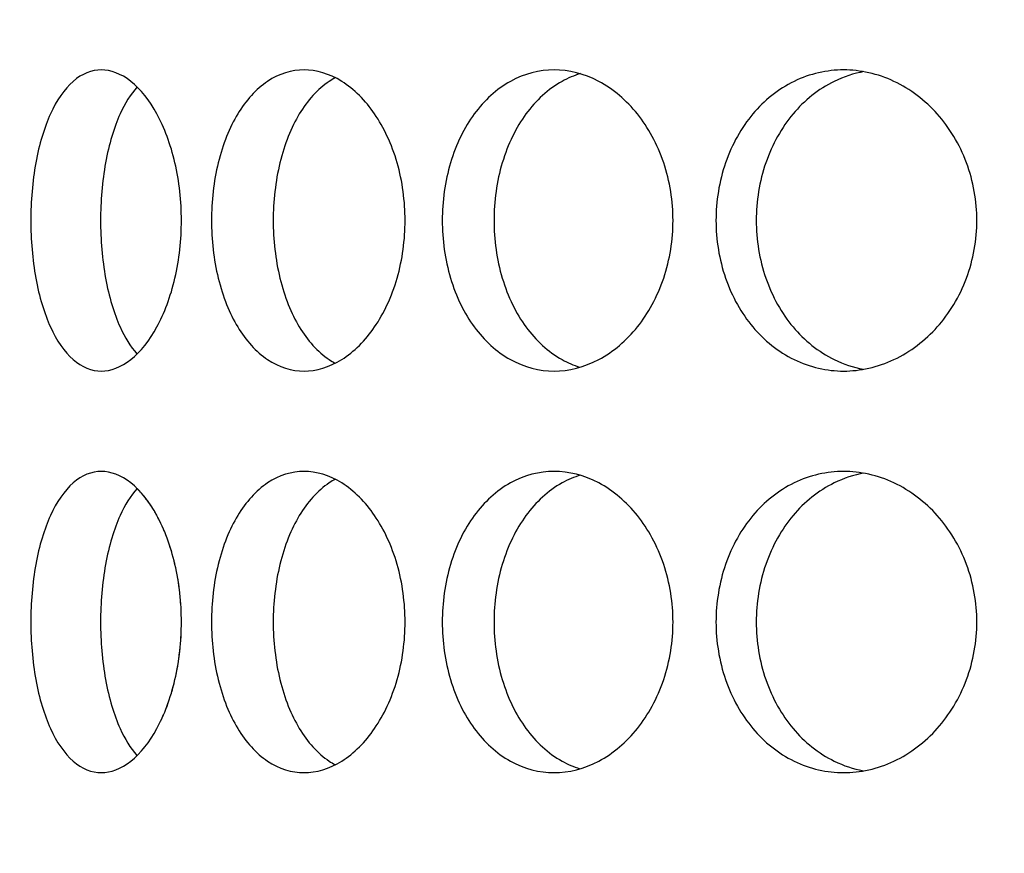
# Model space of a CAD drawing. Header units: millimetres. Extents: x 18 to 610, y -123 to 280.
# Tile 13 of 87: x 168.82 to 171.27, y 104.53 to 106.61. Entities that reach past the tile are written whole.
import ezdxf

# ---------------------------------------------------------------- set-up
doc = ezdxf.new("R2010")
doc.units = ezdxf.units.MM
doc.linetypes.add('SOLID', pattern=[0])
doc.styles.add('Arial', font='Arial.ttf', dxfattribs={"height": 5})
doc.dimstyles.get("Standard").update_dxf_attribs({"dimtxt": 5, "dimasz": 5, "dimexe": 0.18, "dimexo": 0.0625, "dimgap": 0.09, "dimtad": 0, "dimtih": 1, "dimtoh": 1, "dimdec": 4, "dimzin": 0, "dimdsep": 46, "dimtxsty": 'Arial', "dimcen": 0.09, "dimadec": 0, "dimazin": 0, "dimtfac": 1, "dimtdec": 4, "dimtofl": 0, "dimtmove": 0, "dimatfit": 3, "dimfxl": 0, "dimtolj": 1, "dimtzin": 0, "dimarcsym": 0})

# ---------------------------------------------------------------- blocks, each defined once
blk = doc.blocks.new('*D12')
at = {"color": 0, "lineweight": -2}
for p, q in [((161.3974, 270.3856), (53.8673, 270.3856)), ((55.2673, 59.0856), (55.2673, 265.3856)), ((173.3974, 54.0856), (53.8673, 54.0856))]:
    blk.add_line(p, q, dxfattribs=at)
at = {"color": 0}
for points in [[(56.1006, 265.3856), (54.4339, 265.3856), (55.2673, 270.3856)], [(54.4339, 59.0856), (56.1006, 59.0856), (55.2673, 54.0856)]]:
    blk.add_solid(points, dxfattribs=at)
at = {"layer": 'Defpoints', "color": 0}
for p in [(55.2673, 270.3856), (161.3974, 270.3856), (173.3974, 54.0856)]:
    blk.add_point(p, dxfattribs=at)
at = {"color": 0, "lineweight": 9, "insert": (50.2148, 162.2356), "char_height": 5, "attachment_point": 5, "rotation": 90, "style": 'Arial'}
blk.add_mtext('\\A1;216.3', dxfattribs=at)
blk = doc.blocks.new('BlockOfViews_6')
at = {"linetype": 'SOLID', "lineweight": 30, "extrusion": (0, 0, -1)}
blk.add_circle((-173.3974, 121.7856, -101.725), 39, dxfattribs=at)
at = {"linetype": 'SOLID', "lineweight": 30}
blk.add_circle((173.3974, 121.7856, 99.225), 36.115, dxfattribs=at)
at = {"linetype": 'SOLID', "lineweight": 9, "extrusion": (0, 0, -1)}
blk.add_arc((-173.3974, 121.7856, -99.225), 37.59, 265, 175, dxfattribs=at)
at = {"linetype": 'SOLID', "lineweight": 30, "extrusion": (0, 0, -1)}
blk.add_arc((-173.3974, 121.7856, -56.71), 27.1, 119.86988, 60.13012, dxfattribs=at)
at = {"linetype": 'SOLID', "lineweight": 30}
for points, knots in [([(168.8486, 106.1106, 37.6683), (168.8486, 106.1577, 37.6683), (168.8527, 106.208, 37.6768), (168.8695, 106.3003, 37.7113), (168.8823, 106.3425, 37.7372), (168.9126, 106.4091, 37.7966), (168.9321, 106.4379, 37.834), (168.976, 106.4762, 37.9153), (169.0005, 106.4856, 37.9592), (169.0476, 106.4856, 38.0408), (169.0733, 106.4762, 38.0839), (169.1218, 106.4379, 38.1626), (169.1445, 106.4091, 38.1982), (169.1808, 106.3425, 38.2541), (169.1968, 106.3003, 38.2782), (169.2182, 106.208, 38.31), (169.2236, 106.1577, 38.3178), (169.2236, 106.0635, 38.3178), (169.2182, 106.0133, 38.31), (169.1968, 105.9209, 38.2782), (169.1808, 105.8787, 38.2541), (169.1445, 105.8122, 38.1982), (169.1218, 105.7833, 38.1626), (169.0733, 105.745, 38.0839), (169.0476, 105.7356, 38.0408), (169.0005, 105.7356, 37.9592), (168.976, 105.745, 37.9153), (168.9321, 105.7833, 37.834), (168.9126, 105.8122, 37.7966), (168.8823, 105.8787, 37.7372), (168.8695, 105.9209, 37.7113), (168.8527, 106.0133, 37.6768), (168.8486, 106.0635, 37.6683), (168.8486, 106.1106, 37.6683)], [0, 0, 0, 0, 0.141313, 0.141313, 0.282627, 0.282627, 0.42394, 0.42394, 0.565253, 0.565253, 0.706567, 0.706567, 0.84788, 0.84788, 0.989193, 0.989193, 1.130507, 1.130507, 1.27182, 1.27182, 1.413133, 1.413133, 1.554447, 1.554447, 1.69576, 1.69576, 1.837073, 1.837073, 1.978386, 1.978386, 2.1197, 2.1197, 2.261013, 2.261013, 2.261013, 2.261013]), ([(169.2985, 106.1106, 38.4249), (169.2985, 106.1577, 38.4249), (169.304, 106.208, 38.4325), (169.3266, 106.3003, 38.4635), (169.3437, 106.3425, 38.4869), (169.3839, 106.4091, 38.5401), (169.4095, 106.4379, 38.5736), (169.4669, 106.4762, 38.6461), (169.4986, 106.4856, 38.685), (169.5592, 106.4856, 38.7572), (169.592, 106.4762, 38.7952), (169.6534, 106.4379, 38.8643), (169.682, 106.4091, 38.8954), (169.7274, 106.3425, 38.9441), (169.7474, 106.3003, 38.965), (169.774, 106.208, 38.9926), (169.7806, 106.1577, 38.9994), (169.7806, 106.0635, 38.9994), (169.774, 106.0133, 38.9926), (169.7474, 105.9209, 38.965), (169.7274, 105.8787, 38.9441), (169.682, 105.8122, 38.8954), (169.6534, 105.7833, 38.8643), (169.592, 105.745, 38.7952), (169.5592, 105.7356, 38.7572), (169.4986, 105.7356, 38.685), (169.4669, 105.745, 38.6461), (169.4095, 105.7833, 38.5736), (169.3839, 105.8122, 38.5401), (169.3437, 105.8787, 38.4869), (169.3266, 105.9209, 38.4635), (169.304, 106.0133, 38.4325), (169.2985, 106.0635, 38.4249), (169.2985, 106.1106, 38.4249)], [0, 0, 0, 0, 0.141313, 0.141313, 0.282627, 0.282627, 0.42394, 0.42394, 0.565253, 0.565253, 0.706567, 0.706567, 0.84788, 0.84788, 0.989193, 0.989193, 1.130507, 1.130507, 1.27182, 1.27182, 1.413133, 1.413133, 1.554447, 1.554447, 1.69576, 1.69576, 1.837073, 1.837073, 1.978386, 1.978386, 2.1197, 2.1197, 2.261013, 2.261013, 2.261013, 2.261013]), ([(169.8731, 106.1106, 39.0918), (169.8731, 106.1577, 39.0918), (169.8798, 106.208, 39.0984), (169.9074, 106.3003, 39.125), (169.9283, 106.3425, 39.145), (169.9771, 106.4091, 39.1905), (170.0082, 106.4379, 39.219), (170.0773, 106.4762, 39.2804), (170.1153, 106.4856, 39.3133), (170.1874, 106.4856, 39.3738), (170.2264, 106.4762, 39.4055), (170.2989, 106.4379, 39.4629), (170.3323, 106.4091, 39.4886), (170.3856, 106.3425, 39.5287), (170.4089, 106.3003, 39.5458), (170.4399, 106.208, 39.5684), (170.4476, 106.1577, 39.5739), (170.4476, 106.0635, 39.5739), (170.4399, 106.0133, 39.5684), (170.4089, 105.9209, 39.5458), (170.3856, 105.8787, 39.5287), (170.3323, 105.8122, 39.4886), (170.2989, 105.7833, 39.4629), (170.2264, 105.745, 39.4055), (170.1874, 105.7356, 39.3738), (170.1153, 105.7356, 39.3133), (170.0773, 105.745, 39.2804), (170.0082, 105.7833, 39.219), (169.9771, 105.8122, 39.1905), (169.9283, 105.8787, 39.145), (169.9074, 105.9209, 39.125), (169.8798, 106.0133, 39.0984), (169.8731, 106.0635, 39.0918), (169.8731, 106.1106, 39.0918)], [0, 0, 0, 0, 0.141313, 0.141313, 0.282627, 0.282627, 0.42394, 0.42394, 0.565253, 0.565253, 0.706567, 0.706567, 0.84788, 0.84788, 0.989193, 0.989193, 1.130507, 1.130507, 1.27182, 1.27182, 1.413133, 1.413133, 1.554447, 1.554447, 1.69576, 1.69576, 1.837073, 1.837073, 1.978386, 1.978386, 2.1197, 2.1197, 2.261013, 2.261013, 2.261013, 2.261013]), ([(170.217, 106.4764, 39.1366), (170.2014, 106.4717, 39.1231), (170.1861, 106.4652, 39.1096), (170.1368, 106.4379, 39.0657), (170.1058, 106.4091, 39.0371), (170.0571, 106.3425, 38.9915), (170.0363, 106.3003, 38.9715), (170.0087, 106.208, 38.9448), (170.002, 106.1577, 38.9382), (170.002, 106.1106, 38.9382)], [1.77681, 1.77681, 1.77681, 1.77681, 1.8371343, 1.8371343, 1.9784523, 1.9784523, 2.1197704, 2.1197704, 2.2610885, 2.2610885, 2.2610885, 2.2610885]), ([(170.5546, 106.1106, 39.6489), (170.5546, 106.1577, 39.6489), (170.5624, 106.208, 39.6542), (170.5943, 106.3003, 39.6756), (170.6183, 106.3425, 39.6917), (170.6742, 106.4091, 39.728), (170.7098, 106.4379, 39.7507), (170.7885, 106.4762, 39.7991), (170.8316, 106.4856, 39.8249), (170.9132, 106.4856, 39.872), (170.9571, 106.4762, 39.8965), (171.0384, 106.4379, 39.9404), (171.0759, 106.4091, 39.9599), (171.1353, 106.3425, 39.9901), (171.1612, 106.3003, 40.0029), (171.1956, 106.208, 40.0198), (171.2042, 106.1577, 40.0239), (171.2042, 106.0635, 40.0239), (171.1956, 106.0133, 40.0198), (171.1612, 105.9209, 40.0029), (171.1353, 105.8787, 39.9901), (171.0759, 105.8122, 39.9599), (171.0384, 105.7833, 39.9404), (170.9571, 105.745, 39.8965), (170.9132, 105.7356, 39.872), (170.8316, 105.7356, 39.8249), (170.7885, 105.745, 39.7991), (170.7098, 105.7833, 39.7507), (170.6742, 105.8122, 39.728), (170.6183, 105.8787, 39.6917), (170.5943, 105.9209, 39.6756), (170.5624, 106.0133, 39.6542), (170.5546, 106.0635, 39.6489), (170.5546, 106.1106, 39.6489)], [0, 0, 0, 0, 0.141313, 0.141313, 0.282627, 0.282627, 0.42394, 0.42394, 0.565253, 0.565253, 0.706567, 0.706567, 0.84788, 0.84788, 0.989193, 0.989193, 1.130507, 1.130507, 1.27182, 1.27182, 1.413133, 1.413133, 1.554447, 1.554447, 1.69576, 1.69576, 1.837073, 1.837073, 1.978386, 1.978386, 2.1197, 2.1197, 2.261013, 2.261013, 2.261013, 2.261013]), ([(170.9229, 106.4812, 39.6462), (170.8978, 106.4767, 39.6314), (170.8728, 106.4686, 39.6162), (170.8099, 106.4379, 39.5773), (170.7743, 106.4091, 39.5546), (170.7185, 106.3425, 39.5181), (170.6945, 106.3003, 39.502), (170.6627, 106.208, 39.4805), (170.6549, 106.1577, 39.4752), (170.6549, 106.1106, 39.4752)], [1.7521545, 1.7521545, 1.7521545, 1.7521545, 1.8371343, 1.8371343, 1.9784523, 1.9784523, 2.1197704, 2.1197704, 2.2610885, 2.2610885, 2.2610885, 2.2610885]), ([(169.6067, 106.4662, 38.5003), (169.6015, 106.4634, 38.4939), (169.5965, 106.4604, 38.4875), (169.5628, 106.4379, 38.4449), (169.5372, 106.4091, 38.4114), (169.4972, 106.3425, 38.3581), (169.4802, 106.3003, 38.3347), (169.4577, 106.208, 38.3036), (169.4522, 106.1577, 38.2959), (169.4522, 106.1106, 38.2959)], [1.8125878, 1.8125878, 1.8125878, 1.8125878, 1.8371343, 1.8371343, 1.9784523, 1.9784523, 2.1197704, 2.1197704, 2.2610885, 2.2610885, 2.2610885, 2.2610885]), ([(169.1133, 106.4432, 37.7484), (169.0971, 106.4252, 37.7179), (169.0827, 106.4018, 37.69), (169.0558, 106.3425, 37.637), (169.0431, 106.3003, 37.611), (169.0263, 106.208, 37.5765), (169.0223, 106.1577, 37.568), (169.0223, 106.1106, 37.568)], [1.8680864, 1.8680864, 1.8680864, 1.8680864, 1.9784523, 1.9784523, 2.1197704, 2.1197704, 2.2610885, 2.2610885, 2.2610885, 2.2610885]), ([(169.0223, 106.1106, 37.568), (169.0223, 106.0635, 37.568), (169.0263, 106.0133, 37.5765), (169.0431, 105.9209, 37.611), (169.0558, 105.8787, 37.637), (169.0826, 105.8197, 37.6897), (169.0967, 105.7966, 37.7173), (169.1127, 105.7786, 37.7474)], [0, 0, 0, 0, 0.1413181, 0.1413181, 0.2826362, 0.2826362, 0.3918286, 0.3918286, 0.3918286, 0.3918286]), ([(169.4522, 106.1106, 38.2959), (169.4522, 106.0635, 38.2959), (169.4577, 106.0133, 38.3036), (169.4802, 105.9209, 38.3347), (169.4972, 105.8787, 38.3581), (169.5372, 105.8122, 38.4114), (169.5628, 105.7833, 38.4449), (169.5963, 105.761, 38.4873), (169.6011, 105.7581, 38.4934), (169.606, 105.7554, 38.4995)], [0, 0, 0, 0, 0.1413181, 0.1413181, 0.2826362, 0.2826362, 0.4239542, 0.4239542, 0.4475241, 0.4475241, 0.4475241, 0.4475241]), ([(170.002, 106.1106, 38.9382), (170.002, 106.0635, 38.9382), (170.0087, 106.0133, 38.9448), (170.0363, 105.9209, 38.9715), (170.0571, 105.8787, 38.9915), (170.1058, 105.8122, 39.0371), (170.1368, 105.7833, 39.0657), (170.1855, 105.7563, 39.1091), (170.2003, 105.75, 39.1221), (170.2153, 105.7454, 39.1351)], [0, 0, 0, 0, 0.1413181, 0.1413181, 0.2826362, 0.2826362, 0.4239542, 0.4239542, 0.4820884, 0.4820884, 0.4820884, 0.4820884]), ([(170.6549, 106.1106, 39.4752), (170.6549, 106.0635, 39.4752), (170.6627, 106.0133, 39.4805), (170.6945, 105.9209, 39.502), (170.7185, 105.8787, 39.5181), (170.7743, 105.8122, 39.5546), (170.8099, 105.7833, 39.5773), (170.8724, 105.7529, 39.6159), (170.8969, 105.7449, 39.6308), (170.9215, 105.7403, 39.6454)], [0, 0, 0, 0, 0.1413181, 0.1413181, 0.2826362, 0.2826362, 0.4239542, 0.4239542, 0.5073058, 0.5073058, 0.5073058, 0.5073058]), ([(168.8486, 105.1106, 37.6683), (168.8486, 105.1577, 37.6683), (168.8527, 105.208, 37.6768), (168.8695, 105.3003, 37.7113), (168.8823, 105.3425, 37.7372), (168.9126, 105.4091, 37.7966), (168.9321, 105.4379, 37.834), (168.976, 105.4762, 37.9153), (169.0005, 105.4856, 37.9592), (169.0476, 105.4856, 38.0408), (169.0733, 105.4762, 38.0839), (169.1218, 105.4379, 38.1626), (169.1445, 105.4091, 38.1982), (169.1808, 105.3425, 38.2541), (169.1968, 105.3003, 38.2782), (169.2182, 105.208, 38.31), (169.2236, 105.1577, 38.3178), (169.2236, 105.0635, 38.3178), (169.2182, 105.0133, 38.31), (169.1968, 104.9209, 38.2782), (169.1808, 104.8787, 38.2541), (169.1445, 104.8122, 38.1982), (169.1218, 104.7833, 38.1626), (169.0733, 104.745, 38.0839), (169.0476, 104.7356, 38.0408), (169.0005, 104.7356, 37.9592), (168.976, 104.745, 37.9153), (168.9321, 104.7833, 37.834), (168.9126, 104.8122, 37.7966), (168.8823, 104.8787, 37.7372), (168.8695, 104.9209, 37.7113), (168.8527, 105.0133, 37.6768), (168.8486, 105.0635, 37.6683), (168.8486, 105.1106, 37.6683)], [0, 0, 0, 0, 0.141313, 0.141313, 0.282627, 0.282627, 0.42394, 0.42394, 0.565253, 0.565253, 0.706567, 0.706567, 0.84788, 0.84788, 0.989193, 0.989193, 1.130507, 1.130507, 1.27182, 1.27182, 1.413133, 1.413133, 1.554447, 1.554447, 1.69576, 1.69576, 1.837073, 1.837073, 1.978386, 1.978386, 2.1197, 2.1197, 2.261013, 2.261013, 2.261013, 2.261013]), ([(169.2985, 105.1106, 38.4249), (169.2985, 105.1577, 38.4249), (169.304, 105.208, 38.4325), (169.3266, 105.3003, 38.4635), (169.3437, 105.3425, 38.4869), (169.3839, 105.4091, 38.5401), (169.4095, 105.4379, 38.5736), (169.4669, 105.4762, 38.6461), (169.4986, 105.4856, 38.685), (169.5592, 105.4856, 38.7572), (169.592, 105.4762, 38.7952), (169.6534, 105.4379, 38.8643), (169.682, 105.4091, 38.8954), (169.7274, 105.3425, 38.9441), (169.7474, 105.3003, 38.965), (169.774, 105.208, 38.9926), (169.7806, 105.1577, 38.9994), (169.7806, 105.0635, 38.9994), (169.774, 105.0133, 38.9926), (169.7474, 104.9209, 38.965), (169.7274, 104.8787, 38.9441), (169.682, 104.8122, 38.8954), (169.6534, 104.7833, 38.8643), (169.592, 104.745, 38.7952), (169.5592, 104.7356, 38.7572), (169.4986, 104.7356, 38.685), (169.4669, 104.745, 38.6461), (169.4095, 104.7833, 38.5736), (169.3839, 104.8122, 38.5401), (169.3437, 104.8787, 38.4869), (169.3266, 104.9209, 38.4635), (169.304, 105.0133, 38.4325), (169.2985, 105.0635, 38.4249), (169.2985, 105.1106, 38.4249)], [0, 0, 0, 0, 0.141313, 0.141313, 0.282627, 0.282627, 0.42394, 0.42394, 0.565253, 0.565253, 0.706567, 0.706567, 0.84788, 0.84788, 0.989193, 0.989193, 1.130507, 1.130507, 1.27182, 1.27182, 1.413133, 1.413133, 1.554447, 1.554447, 1.69576, 1.69576, 1.837073, 1.837073, 1.978386, 1.978386, 2.1197, 2.1197, 2.261013, 2.261013, 2.261013, 2.261013]), ([(169.6067, 105.4662, 38.5003), (169.6015, 105.4634, 38.4939), (169.5965, 105.4604, 38.4875), (169.5628, 105.4379, 38.4449), (169.5372, 105.4091, 38.4114), (169.4972, 105.3425, 38.3581), (169.4802, 105.3003, 38.3347), (169.4577, 105.208, 38.3036), (169.4522, 105.1577, 38.2959), (169.4522, 105.1106, 38.2959)], [1.8125878, 1.8125878, 1.8125878, 1.8125878, 1.8371343, 1.8371343, 1.9784523, 1.9784523, 2.1197704, 2.1197704, 2.2610885, 2.2610885, 2.2610885, 2.2610885]), ([(169.8731, 105.1106, 39.0918), (169.8731, 105.1577, 39.0918), (169.8798, 105.208, 39.0984), (169.9074, 105.3003, 39.125), (169.9283, 105.3425, 39.145), (169.9771, 105.4091, 39.1905), (170.0082, 105.4379, 39.219), (170.0773, 105.4762, 39.2804), (170.1153, 105.4856, 39.3133), (170.1874, 105.4856, 39.3738), (170.2264, 105.4762, 39.4055), (170.2989, 105.4379, 39.4629), (170.3323, 105.4091, 39.4886), (170.3856, 105.3425, 39.5287), (170.4089, 105.3003, 39.5458), (170.4399, 105.208, 39.5684), (170.4476, 105.1577, 39.5739), (170.4476, 105.0635, 39.5739), (170.4399, 105.0133, 39.5684), (170.4089, 104.9209, 39.5458), (170.3856, 104.8787, 39.5287), (170.3323, 104.8122, 39.4886), (170.2989, 104.7833, 39.4629), (170.2264, 104.745, 39.4055), (170.1874, 104.7356, 39.3738), (170.1153, 104.7356, 39.3133), (170.0773, 104.745, 39.2804), (170.0082, 104.7833, 39.219), (169.9771, 104.8122, 39.1905), (169.9283, 104.8787, 39.145), (169.9074, 104.9209, 39.125), (169.8798, 105.0133, 39.0984), (169.8731, 105.0635, 39.0918), (169.8731, 105.1106, 39.0918)], [0, 0, 0, 0, 0.141313, 0.141313, 0.282627, 0.282627, 0.42394, 0.42394, 0.565253, 0.565253, 0.706567, 0.706567, 0.84788, 0.84788, 0.989193, 0.989193, 1.130507, 1.130507, 1.27182, 1.27182, 1.413133, 1.413133, 1.554447, 1.554447, 1.69576, 1.69576, 1.837073, 1.837073, 1.978386, 1.978386, 2.1197, 2.1197, 2.261013, 2.261013, 2.261013, 2.261013]), ([(170.217, 105.4764, 39.1366), (170.2014, 105.4717, 39.1231), (170.1861, 105.4652, 39.1096), (170.1368, 105.4379, 39.0657), (170.1058, 105.4091, 39.0371), (170.0571, 105.3425, 38.9915), (170.0363, 105.3003, 38.9715), (170.0087, 105.208, 38.9448), (170.002, 105.1577, 38.9382), (170.002, 105.1106, 38.9382)], [1.77681, 1.77681, 1.77681, 1.77681, 1.8371343, 1.8371343, 1.9784523, 1.9784523, 2.1197704, 2.1197704, 2.2610885, 2.2610885, 2.2610885, 2.2610885]), ([(170.5546, 105.1106, 39.6489), (170.5546, 105.1577, 39.6489), (170.5624, 105.208, 39.6542), (170.5943, 105.3003, 39.6756), (170.6183, 105.3425, 39.6917), (170.6742, 105.4091, 39.728), (170.7098, 105.4379, 39.7507), (170.7885, 105.4762, 39.7991), (170.8316, 105.4856, 39.8249), (170.9132, 105.4856, 39.872), (170.9571, 105.4762, 39.8965), (171.0384, 105.4379, 39.9404), (171.0759, 105.4091, 39.9599), (171.1353, 105.3425, 39.9901), (171.1612, 105.3003, 40.0029), (171.1956, 105.208, 40.0198), (171.2042, 105.1577, 40.0239), (171.2042, 105.0635, 40.0239), (171.1956, 105.0133, 40.0198), (171.1612, 104.9209, 40.0029), (171.1353, 104.8787, 39.9901), (171.0759, 104.8122, 39.9599), (171.0384, 104.7833, 39.9404), (170.9571, 104.745, 39.8965), (170.9132, 104.7356, 39.872), (170.8316, 104.7356, 39.8249), (170.7885, 104.745, 39.7991), (170.7098, 104.7833, 39.7507), (170.6742, 104.8122, 39.728), (170.6183, 104.8787, 39.6917), (170.5943, 104.9209, 39.6756), (170.5624, 105.0133, 39.6542), (170.5546, 105.0635, 39.6489), (170.5546, 105.1106, 39.6489)], [0, 0, 0, 0, 0.141313, 0.141313, 0.282627, 0.282627, 0.42394, 0.42394, 0.565253, 0.565253, 0.706567, 0.706567, 0.84788, 0.84788, 0.989193, 0.989193, 1.130507, 1.130507, 1.27182, 1.27182, 1.413133, 1.413133, 1.554447, 1.554447, 1.69576, 1.69576, 1.837073, 1.837073, 1.978386, 1.978386, 2.1197, 2.1197, 2.261013, 2.261013, 2.261013, 2.261013]), ([(170.9229, 105.4812, 39.6462), (170.8978, 105.4767, 39.6314), (170.8728, 105.4686, 39.6162), (170.8099, 105.4379, 39.5773), (170.7743, 105.4091, 39.5546), (170.7185, 105.3425, 39.5181), (170.6945, 105.3003, 39.502), (170.6627, 105.208, 39.4805), (170.6549, 105.1577, 39.4752), (170.6549, 105.1106, 39.4752)], [1.7521545, 1.7521545, 1.7521545, 1.7521545, 1.8371343, 1.8371343, 1.9784523, 1.9784523, 2.1197704, 2.1197704, 2.2610885, 2.2610885, 2.2610885, 2.2610885]), ([(169.1133, 105.4432, 37.7484), (169.0971, 105.4252, 37.7179), (169.0827, 105.4018, 37.69), (169.0558, 105.3425, 37.637), (169.0431, 105.3003, 37.611), (169.0263, 105.208, 37.5765), (169.0223, 105.1577, 37.568), (169.0223, 105.1106, 37.568)], [1.8680864, 1.8680864, 1.8680864, 1.8680864, 1.9784523, 1.9784523, 2.1197704, 2.1197704, 2.2610885, 2.2610885, 2.2610885, 2.2610885]), ([(169.1723, 105.3569, 32.7091), (169.1691, 105.3635, 32.7139), (169.1659, 105.3698, 32.7188), (169.1609, 105.3789, 32.7265), (169.1592, 105.382, 32.7291), (169.1574, 105.385, 32.7319)], [1.38760416, 1.38760416, 1.38760416, 1.38760416, 1.41313336, 1.41313336, 1.42632959, 1.42632959, 1.42632959, 1.42632959]), ([(169.2102, 105.2423, 32.652), (169.2093, 105.2463, 32.6533), (169.2084, 105.2502, 32.6546), (169.2068, 105.2574, 32.657), (169.206, 105.2606, 32.6582), (169.2052, 105.2638, 32.6594)], [1.25982661, 1.25982661, 1.25982661, 1.25982661, 1.27181996, 1.27181996, 1.28169024, 1.28169024, 1.28169024, 1.28169024]), ([(169.0223, 105.1106, 37.568), (169.0223, 105.0635, 37.568), (169.0263, 105.0133, 37.5765), (169.0431, 104.9209, 37.611), (169.0558, 104.8787, 37.637), (169.0826, 104.8197, 37.6897), (169.0967, 104.7966, 37.7173), (169.1127, 104.7786, 37.7474)], [0, 0, 0, 0, 0.1413181, 0.1413181, 0.2826362, 0.2826362, 0.3918286, 0.3918286, 0.3918286, 0.3918286]), ([(169.4522, 105.1106, 38.2959), (169.4522, 105.0635, 38.2959), (169.4577, 105.0133, 38.3036), (169.4802, 104.9209, 38.3347), (169.4972, 104.8787, 38.3581), (169.5372, 104.8122, 38.4114), (169.5628, 104.7833, 38.4449), (169.5963, 104.761, 38.4873), (169.6011, 104.7581, 38.4934), (169.606, 104.7554, 38.4995)], [0, 0, 0, 0, 0.1413181, 0.1413181, 0.2826362, 0.2826362, 0.4239542, 0.4239542, 0.4475241, 0.4475241, 0.4475241, 0.4475241]), ([(170.002, 105.1106, 38.9382), (170.002, 105.0635, 38.9382), (170.0087, 105.0133, 38.9448), (170.0363, 104.9209, 38.9715), (170.0571, 104.8787, 38.9915), (170.1058, 104.8122, 39.0371), (170.1368, 104.7833, 39.0657), (170.1855, 104.7563, 39.1091), (170.2003, 104.75, 39.1221), (170.2153, 104.7454, 39.1351)], [0, 0, 0, 0, 0.1413181, 0.1413181, 0.2826362, 0.2826362, 0.4239542, 0.4239542, 0.4820884, 0.4820884, 0.4820884, 0.4820884]), ([(170.6549, 105.1106, 39.4752), (170.6549, 105.0635, 39.4752), (170.6627, 105.0133, 39.4805), (170.6945, 104.9209, 39.502), (170.7185, 104.8787, 39.5181), (170.7743, 104.8122, 39.5546), (170.8099, 104.7833, 39.5773), (170.8724, 104.7529, 39.6159), (170.8969, 104.7449, 39.6308), (170.9215, 104.7403, 39.6454)], [0, 0, 0, 0, 0.1413181, 0.1413181, 0.2826362, 0.2826362, 0.4239542, 0.4239542, 0.5073058, 0.5073058, 0.5073058, 0.5073058])]:
    blk.add_open_spline(points, degree=3, knots=knots, dxfattribs=at)
for points in [[(169.1249, 105.4308, 32.7828), (169.1211, 105.4352, 32.7889), (169.1172, 105.4393, 32.7951), (169.1132, 105.4432, 32.8015)], [(169.1526, 105.393, 32.7393), (169.1457, 105.4041, 32.7501), (169.1383, 105.4146, 32.7617), (169.1305, 105.4242, 32.774)], [(169.1867, 105.3232, 32.6872), (169.1843, 105.3294, 32.6907), (169.1819, 105.3354, 32.6944), (169.1794, 105.3412, 32.6983)], [(169.1997, 105.2843, 32.6677), (169.1977, 105.2911, 32.6706), (169.1956, 105.2977, 32.6737), (169.1934, 105.3042, 32.677)], [(169.2177, 105.1987, 32.6409), (169.2167, 105.206, 32.6424), (169.2155, 105.2133, 32.644), (169.2143, 105.2206, 32.6459)], [(169.2221, 105.1545, 32.6343), (169.2216, 105.1618, 32.6351), (169.221, 105.1692, 32.636), (169.2203, 105.1766, 32.6371)], [(169.2236, 105.1106, 32.6322), (169.2236, 105.1179, 32.6322), (169.2235, 105.1252, 32.6324), (169.2232, 105.1325, 32.6327)], [(169.2221, 105.0668, 32.6343), (169.2226, 105.0741, 32.6336), (169.223, 105.0815, 32.6331), (169.2232, 105.0887, 32.6327)], [(169.2177, 105.0225, 32.6409), (169.2187, 105.0299, 32.6394), (169.2195, 105.0373, 32.6382), (169.2203, 105.0447, 32.6371)], [(169.2102, 104.9789, 32.652), (169.2117, 104.9861, 32.6498), (169.213, 104.9933, 32.6478), (169.2143, 105.0006, 32.6459)], [(169.1997, 104.9369, 32.6677), (169.2016, 104.9436, 32.6647), (169.2035, 104.9505, 32.662), (169.2052, 104.9575, 32.6594)], [(169.1867, 104.8981, 32.6872), (169.189, 104.9042, 32.6836), (169.1913, 104.9106, 32.6802), (169.1934, 104.917, 32.677)], [(169.1723, 104.8643, 32.7091), (169.1747, 104.8694, 32.7054), (169.1771, 104.8746, 32.7018), (169.1794, 104.88, 32.6983)], [(169.1526, 104.8283, 32.7393), (169.1543, 104.8309, 32.7368), (169.1559, 104.8336, 32.7343), (169.1574, 104.8362, 32.7319)], [(169.1249, 104.7904, 32.7828), (169.1268, 104.7926, 32.7799), (169.1286, 104.7948, 32.7769), (169.1305, 104.797, 32.774)]]:
    blk.add_open_spline(points, degree=3, dxfattribs=at)

msp = doc.modelspace()

# ---------------------------------------------------------------- block references
msp.add_blockref('BlockOfViews_6', (0, 0))

# ---------------------------------------------------------------- dimensions: what is measured, and where the dimension line sits
at = {"lineweight": 9}
dim = msp.add_linear_dim(base=(55.2673, 270.3856), p1=(173.3974, 54.0856), p2=(161.3974, 270.3856), angle=90, dimstyle='Standard', override={"dimtxt": 5, "dimasz": 5, "dimexe": 1.4, "dimexo": 0, "dimgap": 2.5, "dimtad": 1, "dimtih": 0, "dimtoh": 1, "dimdec": 1, "dimlfac": 1, "dimpost": '<>', "dimsah": 1, "dimse1": 0, "dimse2": 0, "dimtix": 1}, dxfattribs=at)
dim.commit()
dim.dimension.update_dxf_attribs({"geometry": '*D12', "text_midpoint": (55.2673, 162.2356), "dimtype": 160})

doc.saveas('drawing.dxf')
